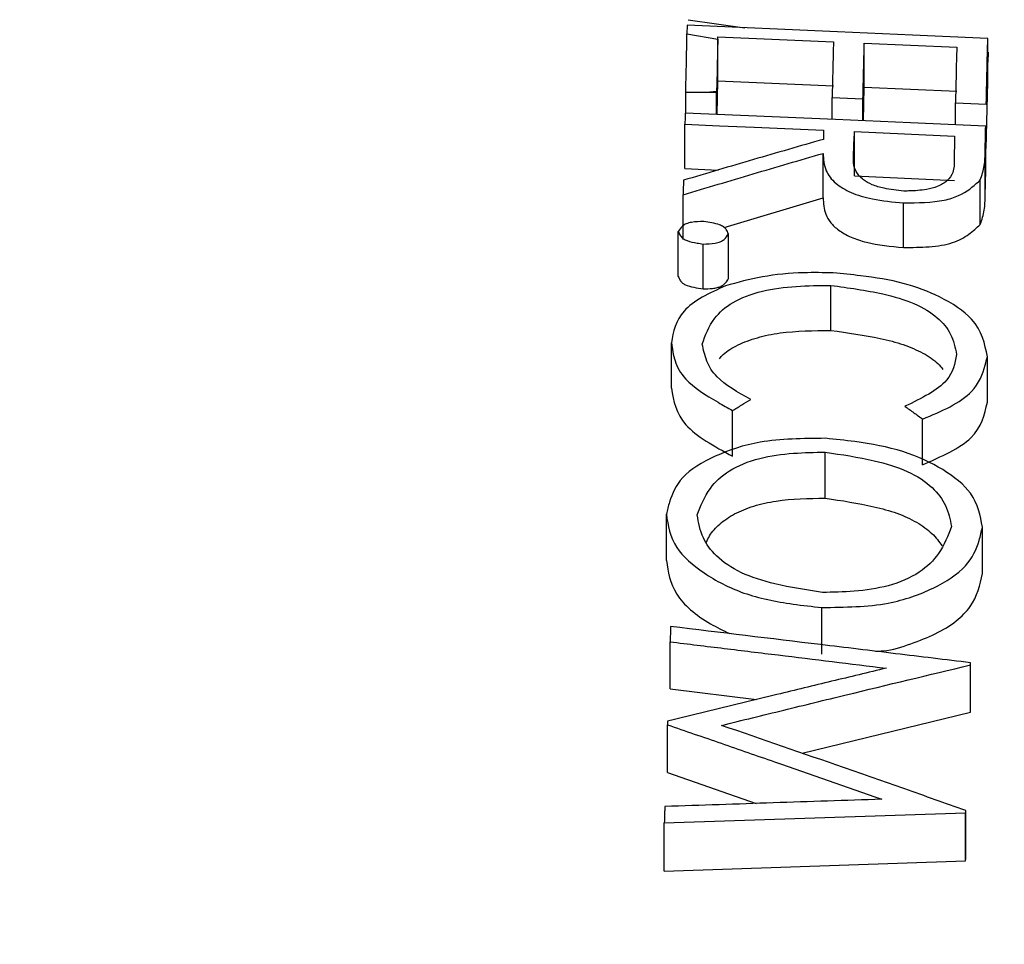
# Model space of a CAD drawing. Header units: inches. Extents: x 0.4 to 16.6, y 0.2 to 10.8.
# Tile 23 of 28: x 12.169 to 12.365, y 6.931 to 7.115. Entities that reach past the tile are written whole.
import ezdxf

# ---------------------------------------------------------------- set-up
doc = ezdxf.new("R2010")
doc.units = ezdxf.units.IN
doc.header["$MEASUREMENT"] = 0
doc.layers.add('SLD-0', color=7, linetype='Continuous', lineweight=25)
doc.styles.add('SLDTEXTSTYLE0', font='TXT', dxfattribs={"width": 0.75})
doc.dimstyles.new('SLDDIMSTYLE0', dxfattribs={"dimtxt": 0.145833, "dimasz": 0.13, "dimexe": 0, "dimexo": 0.0625, "dimgap": 0.036458, "dimtad": 0, "dimtih": 1, "dimtoh": 1, "dimdec": 1, "dimlfac": 2, "dimrnd": 1e-09, "dimzin": 12, "dimdsep": 46, "dimtxsty": 'SLDTEXTSTYLE0', "dimsah": 1, "dimcen": 0.09, "dimadec": 0, "dimazin": 3, "dimtfac": 1, "dimtdec": 1, "dimtofl": 0, "dimtmove": 0, "dimatfit": 3, "dimfxl": 0, "dimfrac": 2, "dimtolj": 1, "dimtzin": 12, "dimarcsym": 0})

# ---------------------------------------------------------------- blocks, each defined once
blk = doc.blocks.new('_D_7')
at = {"layer": 'SLD-0'}
for p, q in [((10.4628, 7.18665), (10.4628, 9.35586)), ((13.74325, 5.49966), (13.74325, 9.35586)), ((10.4628, 9.23086), (11.80792, 9.23086)), ((11.97745, 9.23086), (11.9331, 9.23086)), ((11.9331, 9.23086), (11.9331, 8.99915)), ((12.30072, 9.23086), (12.34508, 9.23086)), ((12.34508, 9.23086), (12.34508, 8.99915)), ((13.74325, 9.23086), (12.47025, 9.23086)), ((11.9331, 8.99915), (11.97745, 8.99915)), ((12.34508, 8.99915), (12.30072, 8.99915))]:
    blk.add_line(p, q, dxfattribs=at)
for points in [[(10.4628, 9.23086), (10.5928, 9.21086), (10.5928, 9.25086)], [(13.74325, 9.23086), (13.61325, 9.25086), (13.61325, 9.21086)]]:
    blk.add_solid(points, dxfattribs=at)
at = {"layer": 'SLD-0', "char_height": 0.145833, "attachment_point": 1, "style": 'SLDTEXTSTYLE0'}
for s, insert in [('6.6', (12.00446, 9.44842)), ('167', (11.97745, 9.18714))]:
    blk.add_mtext(s, dxfattribs=dict(at, insert=insert))

msp = doc.modelspace()

# ---------------------------------------------------------------- linework, layer by layer
at = {"color": 7, "linetype": 'Continuous', "lineweight": 25}
for p, q in [((12.30211, 7.11546), (12.31342, 7.11386)), ((12.30191, 7.11437), (12.30186, 7.11263)), ((12.30186, 7.11263), (12.308, 7.11159)), ((12.308, 7.11159), (12.30801, 7.11207)), ((12.30801, 7.11207), (12.33106, 7.11106)), ((12.30801, 7.1033), (12.30801, 7.11207)), ((12.33721, 7.11079), (12.35565, 7.10999)), ((12.33721, 7.10202), (12.33721, 7.11079)), ((12.36184, 7.10299), (12.36184, 7.11175)), ((12.36193, 7.107), (12.36197, 7.10902)), ((12.30785, 7.09658), (12.30801, 7.1033)), ((12.30801, 7.1033), (12.33106, 7.10229)), ((12.36154, 7.08979), (12.36184, 7.10299)), ((12.30161, 7.10102), (12.30639, 7.10102)), ((12.30161, 7.09686), (12.30161, 7.10102)), ((12.30776, 7.10116), (12.30639, 7.10102)), ((12.30639, 7.10102), (12.30775, 7.10096)), ((12.30775, 7.10096), (12.30776, 7.10116)), ((12.30775, 7.09659), (12.30775, 7.10096)), ((12.33705, 7.09531), (12.33721, 7.10202)), ((12.33721, 7.10202), (12.35565, 7.10122)), ((12.3308, 7.09995), (12.33695, 7.09968)), ((12.3308, 7.09558), (12.3308, 7.09995)), ((12.33695, 7.09531), (12.33695, 7.09968)), ((12.35539, 7.09888), (12.36154, 7.09861)), ((12.35539, 7.0945), (12.35539, 7.09888)), ((12.30145, 7.0858), (12.30145, 7.09465)), ((12.33526, 7.09317), (12.35523, 7.09229)), ((12.33526, 7.08433), (12.33526, 7.09317)), ((12.36143, 7.08541), (12.36143, 7.09424)), ((12.36131, 7.08041), (12.36131, 7.08927)), ((12.329, 7.07997), (12.329, 7.08883)), ((12.30145, 7.0858), (12.30809, 7.08551)), ((12.36131, 7.08041), (12.36143, 7.08541)), ((12.33526, 7.08433), (12.35523, 7.08345)), ((12.36035, 7.07465), (12.36035, 7.08353)), ((12.30109, 7.07166), (12.30109, 7.08057)), ((12.30926, 7.07409), (12.329, 7.07997)), ((12.34501, 7.07006), (12.34501, 7.07896)), ((12.30013, 7.06431), (12.30013, 7.07325)), ((12.31012, 7.06387), (12.31012, 7.07281)), ((12.30507, 7.06181), (12.30507, 7.07076)), ((12.33055, 7.05355), (12.33055, 7.06253)), ((12.29875, 7.04204), (12.29875, 7.05109)), ((12.36176, 7.03926), (12.36176, 7.04831)), ((12.31095, 7.02848), (12.31095, 7.0376)), ((12.34885, 7.02677), (12.34885, 7.03589)), ((12.32943, 7.02014), (12.32943, 7.0293)), ((12.29775, 7.00771), (12.29775, 7.01695)), ((12.36076, 7.00509), (12.36076, 7.01433)), ((12.32875, 6.98902), (12.32875, 6.99836)), ((12.29851, 6.98212), (12.29851, 6.99151)), ((12.35837, 6.97749), (12.35837, 6.9869)), ((12.35839, 6.97793), (12.35839, 6.98733)), ((12.29851, 6.98212), (12.31572, 6.98002)), ((12.32483, 6.9693), (12.35837, 6.97749)), ((12.35837, 6.97749), (12.35839, 6.97794)), ((12.29798, 6.96549), (12.29798, 6.97498)), ((12.29798, 6.96549), (12.31566, 6.95931)), ((12.29734, 6.95542), (12.35742, 6.95744)), ((12.35742, 6.94785), (12.35742, 6.95744)), ((12.35744, 6.94832), (12.35744, 6.95791)), ((12.29734, 6.94581), (12.29734, 6.95542)), ((12.29734, 6.94581), (12.35742, 6.94785)), ((12.35742, 6.94785), (12.35744, 6.94832))]:
    msp.add_line(p, q, dxfattribs=at)
at = {"color": 7, "linetype": 'Continuous', "lineweight": 25, "flags": 128}
for points in [[(12.36184, 7.11175), (12.34686, 7.11241), (12.33187, 7.11306), (12.30191, 7.11437)], [(12.36143, 7.09424), (12.34645, 7.0949), (12.33147, 7.09555), (12.3015, 7.09686)], [(12.30145, 7.09465), (12.30836, 7.09434), (12.31528, 7.09404), (12.32911, 7.09344)]]:
    msp.add_lwpolyline(points, dxfattribs=at)
at = {"color": 7, "linetype": 'Continuous', "lineweight": 25}
for points, knots in [([(12.30161, 7.10102), (12.30163, 7.10186), (12.30169, 7.10381), (12.30177, 7.10762), (12.30184, 7.11099), (12.30186, 7.11263)], [0, 0, 0, 0, 0.281883, 0.651715, 1, 1, 1, 1]), ([(12.308, 7.11159), (12.30796, 7.10957), (12.3079, 7.10648), (12.30782, 7.10322), (12.30778, 7.10183), (12.30776, 7.10116)], [0, 0, 0, 0, 0.4898955, 0.7527293, 1, 1, 1, 1]), ([(12.33106, 7.11106), (12.33104, 7.11016), (12.331, 7.10835), (12.33091, 7.10467), (12.33085, 7.10184), (12.3308, 7.09995)], [0, 0, 0, 0, 0.250104, 0.500209, 1, 1, 1, 1]), ([(12.33695, 7.09968), (12.33697, 7.10063), (12.33701, 7.10253), (12.3371, 7.10626), (12.33716, 7.10898), (12.33721, 7.11079)], [0, 0, 0, 0, 0.250105, 0.500209, 1, 1, 1, 1]), ([(12.36154, 7.09861), (12.36156, 7.09973), (12.36161, 7.10199), (12.36171, 7.10641), (12.36179, 7.10962), (12.36184, 7.11175)], [0, 0, 0, 0, 0.2501114, 0.5002228, 1, 1, 1, 1]), ([(12.35565, 7.10999), (12.35563, 7.10908), (12.35558, 7.10728), (12.3555, 7.1036), (12.35543, 7.10076), (12.35539, 7.09888)], [0, 0, 0, 0, 0.250105, 0.500209, 1, 1, 1, 1]), ([(12.3015, 7.09686), (12.3015, 7.09668), (12.30149, 7.09631), (12.30147, 7.09557), (12.30146, 7.09502), (12.30145, 7.09465)], [0, 0, 0, 0, 0.250105, 0.50021, 1, 1, 1, 1]), ([(12.32911, 7.09344), (12.32911, 7.09329), (12.3291, 7.09298), (12.32908, 7.09238), (12.32907, 7.09192), (12.32906, 7.09162)], [0, 0, 0, 0, 0.2501084, 0.5002169, 1, 1, 1, 1]), ([(12.33506, 7.08858), (12.33508, 7.08897), (12.33511, 7.08974), (12.33517, 7.09127), (12.33522, 7.09241), (12.33526, 7.09317)], [0, 0, 0, 0, 0.250114, 0.500228, 1, 1, 1, 1]), ([(12.36131, 7.08927), (12.36132, 7.08968), (12.36134, 7.09052), (12.36138, 7.09218), (12.36141, 7.09342), (12.36143, 7.09424)], [0, 0, 0, 0, 0.250111, 0.500222, 1, 1, 1, 1]), ([(12.32906, 7.09162), (12.32674, 7.09095), (12.32209, 7.08962), (12.31279, 7.08692), (12.30582, 7.08485), (12.30117, 7.08347)], [0, 0, 0, 0, 0.250084, 0.500169, 1, 1, 1, 1]), ([(12.35523, 7.09229), (12.35522, 7.0919), (12.3552, 7.09113), (12.35517, 7.08956), (12.35514, 7.08838), (12.35512, 7.08759)], [0, 0, 0, 0, 0.250115, 0.500229, 1, 1, 1, 1]), ([(12.36035, 7.08353), (12.36051, 7.08401), (12.36083, 7.08497), (12.36128, 7.08688), (12.3613, 7.08831), (12.36131, 7.08927)], [0, 0, 0, 0, 0.25031, 0.500686, 1, 1, 1, 1]), ([(12.30109, 7.08057), (12.30342, 7.08127), (12.30807, 7.08267), (12.31738, 7.08544), (12.32435, 7.08747), (12.329, 7.08883)], [0, 0, 0, 0, 0.250038, 0.500077, 1, 1, 1, 1]), ([(12.329, 7.08883), (12.32906, 7.08768), (12.32917, 7.08567), (12.33113, 7.08295), (12.33438, 7.08095), (12.33914, 7.07952), (12.3429, 7.07916), (12.34501, 7.07896)], [0, 0, 0, 0, 0.267682, 0.465439, 0.627688, 0.791053, 1, 1, 1, 1]), ([(12.34508, 7.08131), (12.34374, 7.08145), (12.34148, 7.0817), (12.33871, 7.08254), (12.33671, 7.08371), (12.33493, 7.08577), (12.33501, 7.08747), (12.33506, 7.08858)], [0, 0, 0, 0, 0.189051, 0.317458, 0.445146, 0.634153, 1, 1, 1, 1]), ([(12.35512, 7.08759), (12.35514, 7.08673), (12.35518, 7.08527), (12.354, 7.08341), (12.35204, 7.08225), (12.34939, 7.08149), (12.34694, 7.08136), (12.34539, 7.08132), (12.34508, 7.08131)], [0, 0, 0, 0, 0.288002, 0.490464, 0.648673, 0.775893, 0.954249, 1, 1, 1, 1]), ([(12.30117, 7.08347), (12.30116, 7.08323), (12.30115, 7.08275), (12.30112, 7.08178), (12.30111, 7.08105), (12.30109, 7.08057)], [0, 0, 0, 0, 0.250132, 0.500264, 1, 1, 1, 1]), ([(12.34501, 7.07896), (12.34786, 7.07899), (12.35198, 7.07903), (12.35724, 7.08071), (12.35899, 7.08233), (12.36022, 7.08342), (12.36035, 7.08353)], [0, 0, 0, 0, 0.402042, 0.578883, 0.955106, 1, 1, 1, 1]), ([(12.329, 7.07997), (12.32906, 7.07888), (12.32916, 7.07724), (12.33036, 7.07505), (12.33203, 7.07348), (12.33441, 7.07211), (12.33867, 7.07068), (12.34246, 7.07031), (12.34501, 7.07006)], [0, 0, 0, 0, 0.2504538, 0.3805575, 0.5003465, 0.628563, 0.7496128, 1, 1, 1, 1]), ([(12.36035, 7.07465), (12.36066, 7.07561), (12.36128, 7.07753), (12.3613, 7.07945), (12.36131, 7.08041)], [0, 0, 0, 0, 0.500099, 1, 1, 1, 1]), ([(12.30519, 7.07527), (12.30436, 7.07524), (12.30312, 7.07519), (12.30165, 7.07483), (12.30071, 7.07419), (12.30036, 7.07363), (12.30013, 7.07325)], [0, 0, 0, 0, 0.322341, 0.487973, 0.654318, 1, 1, 1, 1]), ([(12.31012, 7.07281), (12.31001, 7.0731), (12.30982, 7.07358), (12.30923, 7.07421), (12.30824, 7.07469), (12.30682, 7.075), (12.30573, 7.07518), (12.30519, 7.07527)], [0, 0, 0, 0, 0.248605, 0.416518, 0.559239, 0.780495, 1, 1, 1, 1]), ([(12.30013, 7.07325), (12.30025, 7.07296), (12.30044, 7.07247), (12.30103, 7.07184), (12.30214, 7.0713), (12.30358, 7.07101), (12.30467, 7.07083), (12.30507, 7.07076)], [0, 0, 0, 0, 0.248654, 0.41761, 0.561565, 0.837911, 1, 1, 1, 1]), ([(12.34501, 7.07006), (12.34673, 7.07009), (12.34933, 7.07013), (12.35266, 7.07047), (12.35564, 7.07119), (12.35817, 7.07269), (12.35963, 7.074), (12.36035, 7.07465)], [0, 0, 0, 0, 0.249955, 0.374983, 0.499955, 0.750045, 1, 1, 1, 1]), ([(12.30507, 7.07076), (12.30588, 7.0708), (12.30712, 7.07085), (12.30858, 7.0712), (12.30955, 7.07185), (12.30989, 7.07242), (12.31012, 7.07281)], [0, 0, 0, 0, 0.320282, 0.484246, 0.649034, 1, 1, 1, 1]), ([(12.30013, 7.06431), (12.30025, 7.06402), (12.30042, 7.06357), (12.30093, 7.06301), (12.30173, 7.0625), (12.30322, 7.06212), (12.30445, 7.06192), (12.30507, 7.06181)], [0, 0, 0, 0, 0.2495, 0.381988, 0.500665, 0.750505, 1, 1, 1, 1]), ([(12.30507, 7.06181), (12.3057, 7.06184), (12.30667, 7.06188), (12.30787, 7.06207), (12.30891, 7.06239), (12.30961, 7.06305), (12.30995, 7.06359), (12.31012, 7.06387)], [0, 0, 0, 0, 0.249496, 0.3819672, 0.50067, 0.7505113, 1, 1, 1, 1]), ([(12.33103, 7.06502), (12.32908, 7.06506), (12.32425, 7.06515), (12.31671, 7.06443), (12.31194, 7.0631), (12.30956, 7.06243)], [0, 0, 0, 0, 0.253108, 0.627547, 1, 1, 1, 1]), ([(12.36176, 7.04831), (12.36124, 7.0509), (12.36037, 7.05529), (12.35298, 7.06014), (12.34524, 7.06317), (12.3376, 7.06437), (12.33285, 7.06484), (12.33103, 7.06502)], [0, 0, 0, 0, 0.313761, 0.533276, 0.711231, 0.889284, 1, 1, 1, 1]), ([(12.30956, 7.06243), (12.30795, 7.0617), (12.3047, 7.06024), (12.29975, 7.05665), (12.29915, 7.0533), (12.29875, 7.05109)], [0, 0, 0, 0, 0.253493, 0.509132, 1, 1, 1, 1]), ([(12.3049, 7.05083), (12.30553, 7.05259), (12.30661, 7.05558), (12.31066, 7.05929), (12.31649, 7.06153), (12.32351, 7.06247), (12.32823, 7.06251), (12.33055, 7.06253)], [0, 0, 0, 0, 0.271536, 0.462205, 0.653963, 0.828988, 1, 1, 1, 1]), ([(12.33055, 7.06253), (12.33406, 7.06205), (12.33991, 7.06125), (12.34743, 7.05906), (12.35204, 7.0562), (12.35482, 7.05267), (12.35534, 7.05014), (12.35562, 7.04875)], [0, 0, 0, 0, 0.263326, 0.440334, 0.618239, 0.790081, 1, 1, 1, 1]), ([(12.30834, 7.04791), (12.30858, 7.0482), (12.30944, 7.04923), (12.31194, 7.05072), (12.31577, 7.0522), (12.32194, 7.05346), (12.32711, 7.05351), (12.33055, 7.05355)], [0, 0, 0, 0, 0.072481, 0.258088, 0.442546, 0.628063, 1, 1, 1, 1]), ([(12.33055, 7.05355), (12.33388, 7.05308), (12.33887, 7.05239), (12.34509, 7.05081), (12.34902, 7.04909), (12.35163, 7.04737), (12.35257, 7.04619), (12.35289, 7.0458)], [0, 0, 0, 0, 0.3642705, 0.5458625, 0.7277253, 0.9091153, 1, 1, 1, 1]), ([(12.29875, 7.05109), (12.29892, 7.04989), (12.29924, 7.04747), (12.30153, 7.04321), (12.30651, 7.04009), (12.30999, 7.03814), (12.31095, 7.0376)], [0, 0, 0, 0, 0.246798, 0.4957, 0.860107, 1, 1, 1, 1]), ([(12.31459, 7.03981), (12.31203, 7.04122), (12.30792, 7.04351), (12.30561, 7.04752), (12.30514, 7.04971), (12.3049, 7.05083)], [0, 0, 0, 0, 0.445458, 0.716372, 1, 1, 1, 1]), ([(12.35562, 7.04875), (12.35529, 7.04697), (12.35474, 7.04409), (12.35016, 7.04076), (12.34696, 7.03922), (12.34532, 7.03843)], [0, 0, 0, 0, 0.438387, 0.712233, 1, 1, 1, 1]), ([(12.34885, 7.03589), (12.35074, 7.03668), (12.35452, 7.03826), (12.35972, 7.04175), (12.36101, 7.04542), (12.36162, 7.04776), (12.36176, 7.04831)], [0, 0, 0, 0, 0.253856, 0.51021, 0.884953, 1, 1, 1, 1]), ([(12.29875, 7.04204), (12.2992, 7.03952), (12.30009, 7.03445), (12.30731, 7.03048), (12.31095, 7.02848)], [0, 0, 0, 0, 0.49641, 1, 1, 1, 1]), ([(12.31095, 7.0376), (12.31126, 7.03778), (12.31186, 7.03815), (12.31307, 7.03889), (12.31398, 7.03944), (12.31459, 7.03981)], [0, 0, 0, 0, 0.250138, 0.500276, 1, 1, 1, 1]), ([(12.34532, 7.03843), (12.34562, 7.03822), (12.34621, 7.03779), (12.34738, 7.03695), (12.34827, 7.03632), (12.34885, 7.03589)], [0, 0, 0, 0, 0.2501715, 0.5003431, 1, 1, 1, 1]), ([(12.34885, 7.02677), (12.35259, 7.02843), (12.36006, 7.03175), (12.36119, 7.03676), (12.36176, 7.03926)], [0, 0, 0, 0, 0.500098, 1, 1, 1, 1]), ([(12.32948, 7.03206), (12.325, 7.03202), (12.31686, 7.03194), (12.30717, 7.02869), (12.30047, 7.02459), (12.29854, 7.02026), (12.29794, 7.01775), (12.29775, 7.01695)], [0, 0, 0, 0, 0.269082, 0.488851, 0.708186, 0.906976, 1, 1, 1, 1]), ([(12.36076, 7.01433), (12.36035, 7.01664), (12.3596, 7.02082), (12.35321, 7.02598), (12.34526, 7.02971), (12.3367, 7.03131), (12.33143, 7.03186), (12.32948, 7.03206)], [0, 0, 0, 0, 0.260104, 0.468149, 0.675474, 0.880024, 1, 1, 1, 1]), ([(12.3039, 7.01678), (12.3046, 7.01859), (12.30583, 7.02176), (12.30994, 7.02578), (12.31593, 7.02823), (12.32282, 7.02919), (12.32731, 7.02926), (12.32943, 7.0293)], [0, 0, 0, 0, 0.263425, 0.461536, 0.660914, 0.839857, 1, 1, 1, 1]), ([(12.32943, 7.0293), (12.33272, 7.02881), (12.33847, 7.02796), (12.34612, 7.02565), (12.35101, 7.02242), (12.35376, 7.01856), (12.35432, 7.01588), (12.35461, 7.01447)], [0, 0, 0, 0, 0.250244, 0.438219, 0.627428, 0.80337, 1, 1, 1, 1]), ([(12.30576, 7.01137), (12.30594, 7.0118), (12.3065, 7.01308), (12.30827, 7.01503), (12.31122, 7.01707), (12.31506, 7.01865), (12.3211, 7.01999), (12.3261, 7.02008), (12.32943, 7.02014)], [0, 0, 0, 0, 0.076551, 0.230788, 0.384737, 0.539889, 0.693513, 1, 1, 1, 1]), ([(12.32943, 7.02014), (12.33271, 7.01964), (12.33764, 7.0189), (12.34381, 7.01722), (12.34778, 7.01539), (12.35087, 7.01316), (12.35212, 7.01147), (12.35274, 7.01063)], [0, 0, 0, 0, 0.3334781, 0.5012602, 0.6681523, 0.8359823, 1, 1, 1, 1]), ([(12.29775, 7.01695), (12.29808, 7.01469), (12.29869, 7.01052), (12.30496, 7.00509), (12.31282, 7.00088), (12.32151, 6.99913), (12.32683, 6.99856), (12.32875, 6.99836)], [0, 0, 0, 0, 0.250596, 0.46232, 0.672927, 0.882167, 1, 1, 1, 1]), ([(12.32886, 7.00134), (12.32566, 7.00184), (12.32, 7.00272), (12.3124, 7.00507), (12.30752, 7.00842), (12.30467, 7.01247), (12.30418, 7.01525), (12.3039, 7.01678)], [0, 0, 0, 0, 0.242438, 0.42944, 0.617857, 0.789571, 1, 1, 1, 1]), ([(12.32875, 6.99836), (12.33331, 6.99841), (12.34151, 6.9985), (12.35126, 7.00201), (12.35795, 7.00631), (12.35998, 7.01083), (12.36056, 7.01344), (12.36076, 7.01433)], [0, 0, 0, 0, 0.2708299, 0.4864202, 0.7015749, 0.8992038, 1, 1, 1, 1]), ([(12.35461, 7.01447), (12.35391, 7.01264), (12.35267, 7.00942), (12.34854, 7.00517), (12.34245, 7.00251), (12.33548, 7.00147), (12.33097, 7.00138), (12.32886, 7.00134)], [0, 0, 0, 0, 0.260892, 0.461059, 0.662592, 0.841429, 1, 1, 1, 1]), ([(12.29775, 7.00771), (12.2981, 7.00545), (12.29879, 7.00094), (12.30458, 6.99597), (12.30908, 6.99378), (12.31039, 6.99314)], [0, 0, 0, 0, 0.415605, 0.829904, 1, 1, 1, 1]), ([(12.33946, 6.98963), (12.33996, 6.98965), (12.34253, 6.98975), (12.34657, 6.9911), (12.35154, 6.99304), (12.35565, 6.99554), (12.35955, 6.9995), (12.36028, 7.00284), (12.36076, 7.00509)], [0, 0, 0, 0, 0.03845, 0.198808, 0.359072, 0.524109, 0.679242, 1, 1, 1, 1]), ([(12.2986, 6.99457), (12.29859, 6.99431), (12.29858, 6.9938), (12.29855, 6.99278), (12.29852, 6.99202), (12.29851, 6.99151)], [0, 0, 0, 0, 0.250351, 0.500701, 1, 1, 1, 1]), ([(12.35839, 6.98733), (12.35341, 6.98794), (12.34344, 6.98915), (12.32351, 6.99156), (12.30857, 6.99336), (12.2986, 6.99457)], [0, 0, 0, 0, 0.250019, 0.500038, 1, 1, 1, 1]), ([(12.29851, 6.99151), (12.3021, 6.99107), (12.30929, 6.9902), (12.32366, 6.98845), (12.33443, 6.98714), (12.34162, 6.98626)], [0, 0, 0, 0, 0.250018, 0.500035, 1, 1, 1, 1]), ([(12.30875, 6.97486), (12.31288, 6.97588), (12.32116, 6.97791), (12.3377, 6.98194), (12.35011, 6.98491), (12.35837, 6.9869)], [0, 0, 0, 0, 0.250058, 0.500116, 1, 1, 1, 1]), ([(12.35837, 6.9869), (12.35838, 6.98693), (12.35838, 6.98701), (12.35838, 6.98715), (12.35839, 6.98726), (12.35839, 6.98733)], [0, 0, 0, 0, 0.250361, 0.500722, 1, 1, 1, 1]), ([(12.34162, 6.98626), (12.33798, 6.98539), (12.33071, 6.98365), (12.31617, 6.98014), (12.30527, 6.97747), (12.298, 6.97569)], [0, 0, 0, 0, 0.250096, 0.500191, 1, 1, 1, 1]), ([(12.298, 6.97569), (12.298, 6.97563), (12.298, 6.97551), (12.29799, 6.97527), (12.29798, 6.9751), (12.29798, 6.97498)], [0, 0, 0, 0, 0.250401, 0.500802, 1, 1, 1, 1]), ([(12.29798, 6.97498), (12.30154, 6.97375), (12.30866, 6.97131), (12.3229, 6.96637), (12.33357, 6.96263), (12.34068, 6.96014)], [0, 0, 0, 0, 0.250109, 0.500217, 1, 1, 1, 1]), ([(12.35744, 6.95791), (12.35338, 6.95934), (12.34527, 6.9622), (12.32904, 6.96787), (12.31686, 6.97207), (12.30875, 6.97486)], [0, 0, 0, 0, 0.25011, 0.500219, 1, 1, 1, 1]), ([(12.34068, 6.96014), (12.33708, 6.96002), (12.32987, 6.95978), (12.31546, 6.9593), (12.30465, 6.95894), (12.29745, 6.9587)], [0, 0, 0, 0, 0.250004, 0.500007, 1, 1, 1, 1]), ([(12.29745, 6.9587), (12.29744, 6.95842), (12.29742, 6.95788), (12.29738, 6.95679), (12.29736, 6.95597), (12.29734, 6.95542)], [0, 0, 0, 0, 0.25046, 0.500919, 1, 1, 1, 1]), ([(12.35742, 6.95744), (12.35742, 6.95748), (12.35743, 6.95756), (12.35743, 6.95771), (12.35744, 6.95783), (12.35744, 6.95791)], [0, 0, 0, 0, 0.25045, 0.5009, 1, 1, 1, 1])]:
    msp.add_open_spline(points, degree=3, knots=knots, dxfattribs=at)

# ---------------------------------------------------------------- dimensions: what is measured, and where the dimension line sits
at = {"layer": 'SLD-0'}
dim = msp.add_linear_dim(base=(13.74325, 9.23086), p1=(10.4628, 7.13665), p2=(13.74325, 5.44966), dimstyle='SLDDIMSTYLE0', dxfattribs=at)
dim.commit()
dim.dimension.update_dxf_attribs({"geometry": '_D_7', "text_midpoint": (12.13909, 9.23086), "dimtype": 160})

doc.saveas('drawing.dxf')
